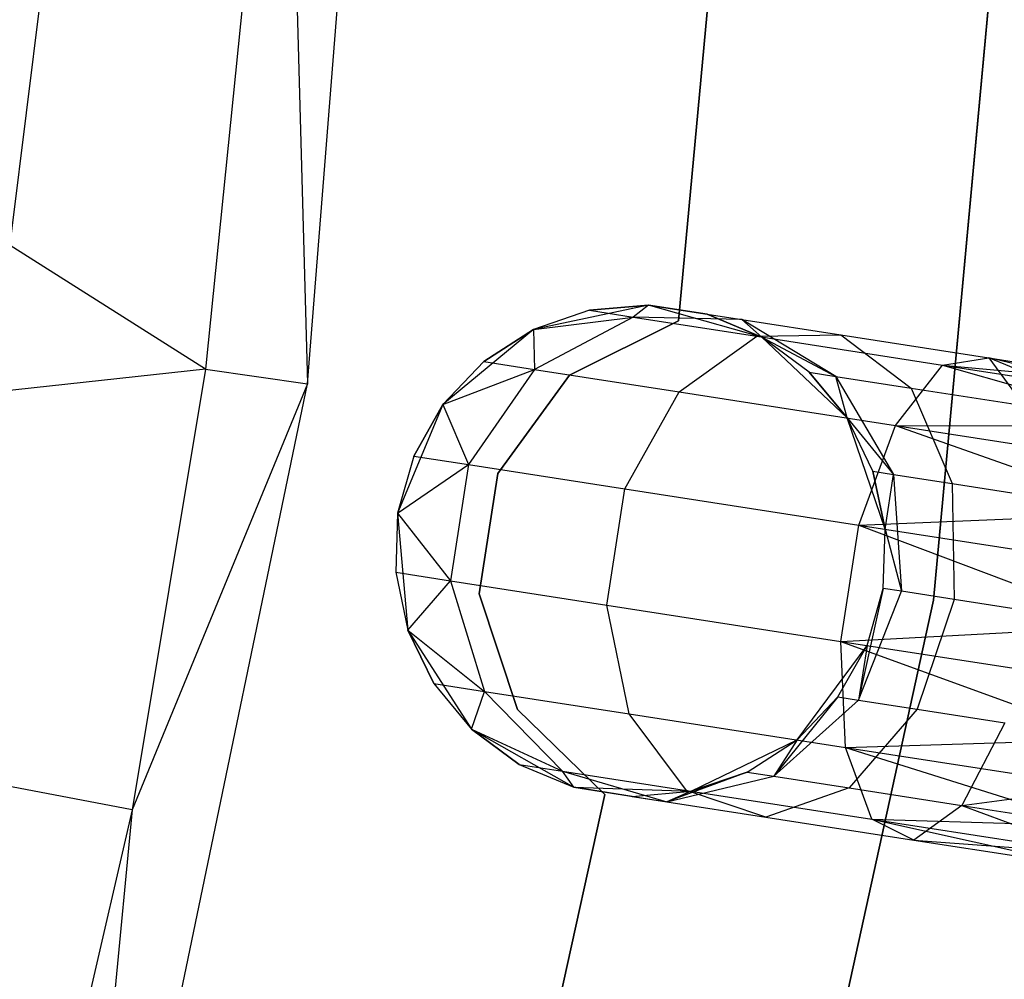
# Model space of a CAD drawing. Extents: x -189 to 189, y -189 to 189.
# Tile 225 of 256: x 38.23 to 42.24, y -8.12 to -4.21. Entities that reach past the tile are written whole.
import ezdxf

# ---------------------------------------------------------------- set-up
doc = ezdxf.new("R2010")
doc.units = 0
doc.header["$LTSCALE"] = 25.4
doc.layers.get('0').update_dxf_attribs({"linetype": 'CONTINUOUS'})

# ---------------------------------------------------------------- blocks, each defined once
blk = doc.blocks.new('NL2500012474_STL')
at = {"color": 0}
for p, q in [((230.7171, -5.6371, 149), (231.1122, -0.6545, 149)), ((230.7171, -5.6371, 149), (231.1122, -0.6545, 149)), ((233.747, -1.3134, 186), (233.2647, -6.5176, 186)), ((233.2647, -6.5176, 178.5), (233.747, -1.3134, 178.5)), ((233.2647, -6.5176, 178.5), (233.747, -1.3134, 178.5)), ((233.747, -1.3134, 186), (233.2647, -6.5176, 186)), ((230.3023, -5.5778, 173.0052), (224.6438, -2.0044, 179)), ((230.3023, -5.5778, 173.0052), (224.6438, -2.0044, 179)), ((232.5167, -2.2606, 185), (232.2267, -5.3814, 185)), ((232.2267, -5.3814, 183), (232.5167, -2.2606, 183)), ((232.2267, -5.3814, 183), (232.5167, -2.2606, 183)), ((232.5167, -2.2606, 185), (232.2267, -5.3814, 185)), ((229.8481, -2.3165, 149), (229.2363, -7.2248, 149)), ((229.8481, -2.3165, 149), (229.2363, -7.2248, 149)), ((230.6279, -2.3633, 173.0052), (230.3023, -5.5778, 173.0052)), ((230.6279, -2.3633, 173.0052), (230.3023, -5.5778, 173.0052)), ((230.6279, -2.3633, 173.0052), (230.7171, -5.6371, 149)), ((230.6279, -2.3633, 173.0052), (230.7171, -5.6371, 149)), ((232.1054, -5.3174, 185), (231.6371, -5.4165, 185)), ((232.1054, -5.3174, 185), (231.6371, -5.4165, 185)), ((232.1054, -5.3174, 179.5), (231.8652, -5.3385, 179.5)), ((231.8652, -5.3385, 179.5), (232.1054, -5.3174, 185)), ((231.8652, -5.3385, 179.5), (232.1054, -5.3174, 185)), ((232.1054, -5.3174, 179.5), (231.8652, -5.3385, 179.5)), ((232.1054, -5.3174, 179.5), (232.0423, -5.366, 178.599)), ((232.1054, -5.3174, 179.5), (232.0423, -5.366, 178.599)), ((232.566, -5.4473, 185), (232.1054, -5.3174, 185)), ((232.3436, -5.3544, 179.5), (232.1054, -5.3174, 185)), ((232.566, -5.4473, 185), (232.1054, -5.3174, 185)), ((232.3436, -5.3544, 179.5), (232.1054, -5.3174, 185)), ((232.1054, -5.3174, 179.5), (232.485, -5.3763, 178.7808)), ((232.1054, -5.3174, 179.5), (232.1054, -5.3174, 185)), ((232.1054, -5.3174, 179.5), (232.1054, -5.3174, 185)), ((232.1054, -5.3174, 179.5), (232.485, -5.3763, 178.7808)), ((231.8652, -5.3385, 179.5), (231.6371, -5.4165, 185)), ((231.8652, -5.3385, 179.5), (231.6371, -5.4165, 179.5)), ((231.8652, -5.3385, 179.5), (231.6371, -5.4165, 185)), ((231.8652, -5.3385, 179.5), (231.6371, -5.4165, 179.5)), ((231.6371, -5.4165, 179.5), (232.0423, -5.366, 178.599)), ((231.6371, -5.4165, 179.5), (232.0423, -5.366, 178.599)), ((232.0423, -5.366, 178.599), (231.641, -5.5789, 178.4482)), ((232.0423, -5.366, 178.599), (231.641, -5.5789, 178.4482)), ((231.8652, -5.3385, 179.5), (232.0423, -5.366, 178.599)), ((231.8652, -5.3385, 179.5), (232.0423, -5.366, 178.599)), ((232.485, -5.3763, 178.7808), (232.0423, -5.366, 178.599)), ((232.0423, -5.366, 178.599), (232.5467, -5.4443, 177.8351)), ((232.0423, -5.366, 178.599), (232.5467, -5.4443, 177.8351)), ((232.485, -5.3763, 178.7808), (232.0423, -5.366, 178.599)), ((232.566, -5.4473, 179.5), (232.3436, -5.3544, 179.5)), ((232.3436, -5.3544, 179.5), (232.566, -5.4473, 185)), ((232.3436, -5.3544, 179.5), (232.566, -5.4473, 185)), ((232.3436, -5.3544, 179.5), (232.485, -5.3763, 178.7808)), ((232.3436, -5.3544, 179.5), (232.485, -5.3763, 178.7808)), ((232.566, -5.4473, 179.5), (232.3436, -5.3544, 179.5)), ((232.2267, -5.3814, 185), (231.7835, -5.603, 185)), ((231.7835, -5.603, 183), (232.2267, -5.3814, 183)), ((231.7835, -5.603, 183), (232.2267, -5.3814, 183)), ((232.2267, -5.3814, 185), (231.7835, -5.603, 185)), ((232.2267, -5.3814, 185), (232.2267, -5.3814, 183)), ((232.2267, -5.3814, 185), (232.2267, -5.3814, 183)), ((232.566, -5.4473, 179.5), (232.485, -5.3763, 178.7808)), ((232.566, -5.4473, 179.5), (232.485, -5.3763, 178.7808)), ((232.8675, -5.6075, 178.952), (232.485, -5.3763, 178.7808)), ((232.485, -5.3763, 178.7808), (232.8876, -5.4388, 178.171)), ((232.485, -5.3763, 178.7808), (232.8876, -5.4388, 178.171)), ((232.8675, -5.6075, 178.952), (232.485, -5.3763, 178.7808)), ((231.6371, -5.4165, 185), (231.2685, -5.7218, 185)), ((231.6371, -5.4165, 185), (231.2685, -5.7218, 185)), ((231.6371, -5.4165, 179.5), (231.4343, -5.5468, 179.5)), ((231.4343, -5.5468, 179.5), (231.6371, -5.4165, 185)), ((231.4343, -5.5468, 179.5), (231.6371, -5.4165, 185)), ((231.6371, -5.4165, 179.5), (231.4343, -5.5468, 179.5)), ((231.6371, -5.4165, 179.5), (231.6371, -5.4165, 185)), ((231.6371, -5.4165, 179.5), (231.6371, -5.4165, 185)), ((231.6371, -5.4165, 179.5), (231.641, -5.5789, 178.4482)), ((231.6371, -5.4165, 179.5), (231.641, -5.5789, 178.4482)), ((232.2298, -5.6702, 177.5565), (232.5467, -5.4443, 177.8351)), ((232.2298, -5.6702, 177.5565), (232.5467, -5.4443, 177.8351)), ((232.5467, -5.4443, 177.8351), (232.8876, -5.4388, 178.171)), ((232.5467, -5.4443, 177.8351), (232.8876, -5.4388, 178.171)), ((232.5467, -5.4443, 177.8351), (233.3016, -5.5615, 177.3246)), ((232.5467, -5.4443, 177.8351), (233.3016, -5.5615, 177.3246)), ((232.9136, -5.7764, 185), (232.566, -5.4473, 185)), ((232.7598, -5.5907, 179.5), (232.566, -5.4473, 185)), ((232.9136, -5.7764, 185), (232.566, -5.4473, 185)), ((232.7598, -5.5907, 179.5), (232.566, -5.4473, 179.5)), ((232.566, -5.4473, 179.5), (232.566, -5.4473, 185)), ((232.7598, -5.5907, 179.5), (232.566, -5.4473, 185)), ((232.566, -5.4473, 179.5), (232.566, -5.4473, 185)), ((232.566, -5.4473, 179.5), (232.8675, -5.6075, 178.952)), ((232.7598, -5.5907, 179.5), (232.566, -5.4473, 179.5)), ((232.566, -5.4473, 179.5), (232.8675, -5.6075, 178.952)), ((232.8876, -5.4388, 178.171), (233.4901, -5.5323, 177.7636)), ((232.8876, -5.4388, 178.171), (233.4901, -5.5323, 177.7636)), ((232.8876, -5.4388, 178.171), (233.1742, -5.6551, 178.4875)), ((232.8876, -5.4388, 178.171), (233.1742, -5.6551, 178.4875)), ((231.4343, -5.5468, 179.5), (231.2685, -5.7218, 185)), ((231.4343, -5.5468, 179.5), (231.2685, -5.7218, 179.5)), ((231.4343, -5.5468, 179.5), (231.2685, -5.7218, 185)), ((231.4343, -5.5468, 179.5), (231.2685, -5.7218, 179.5)), ((231.4343, -5.5468, 179.5), (231.641, -5.5789, 178.4482)), ((231.4343, -5.5468, 179.5), (231.641, -5.5789, 178.4482)), ((233.1109, -5.807, 176.9607), (233.3016, -5.5615, 177.3246)), ((233.1109, -5.807, 176.9607), (233.3016, -5.5615, 177.3246)), ((233.3016, -5.5615, 177.3246), (233.4901, -5.5323, 177.7636)), ((233.3016, -5.5615, 177.3246), (233.4901, -5.5323, 177.7636)), ((233.3016, -5.5615, 177.3246), (234.1748, -5.8104, 176.9319)), ((233.3016, -5.5615, 177.3246), (234.1748, -5.8104, 176.9319)), ((233.3016, -5.5615, 177.3246), (234.192, -5.6997, 177.1454)), ((233.3016, -5.5615, 177.3246), (234.192, -5.6997, 177.1454)), ((233.3016, -5.5615, 177.3246), (234.2008, -5.6427, 177.3795)), ((233.3016, -5.5615, 177.3246), (234.2008, -5.6427, 177.3795)), ((233.4901, -5.5323, 177.7636), (234.2008, -5.6427, 177.3795)), ((233.4901, -5.5323, 177.7636), (234.2008, -5.6427, 177.6205)), ((233.4901, -5.5323, 177.7636), (234.2008, -5.6427, 177.3795)), ((234.1748, -5.8104, 178.0681), (233.4901, -5.5323, 177.7636)), ((233.4901, -5.5323, 177.7636), (233.6333, -5.7263, 178.1771)), ((234.1748, -5.8104, 178.0681), (233.4901, -5.5323, 177.7636)), ((234.192, -5.6997, 177.8546), (233.4901, -5.5323, 177.7636)), ((234.192, -5.6997, 177.8546), (233.4901, -5.5323, 177.7636)), ((233.4901, -5.5323, 177.7636), (234.2008, -5.6427, 177.6205)), ((233.4901, -5.5323, 177.7636), (233.6333, -5.7263, 178.1771)), ((230.3023, -5.5778, 173.0052), (224.1147, -6.2498, 179)), ((230.3023, -5.5778, 173.0052), (224.1147, -6.2498, 179)), ((230.3023, -5.5778, 173.0052), (230.0037, -7.3708, 173.0052)), ((230.3023, -5.5778, 173.0052), (230.0037, -7.3708, 173.0052)), ((230.3023, -5.5778, 173.0052), (230.7171, -5.6371, 149)), ((230.3023, -5.5778, 173.0052), (230.7171, -5.6371, 149)), ((231.2685, -5.7218, 179.5), (231.641, -5.5789, 178.4482)), ((231.2685, -5.7218, 179.5), (231.641, -5.5789, 178.4482)), ((231.641, -5.5789, 178.4482), (231.3729, -5.9661, 178.3631)), ((231.641, -5.5789, 178.4482), (231.3729, -5.9661, 178.3631)), ((231.7835, -5.603, 185), (231.4913, -6.0032, 185)), ((231.4913, -6.0032, 183), (231.7835, -5.603, 183)), ((231.4913, -6.0032, 183), (231.7835, -5.603, 183)), ((231.7835, -5.603, 185), (231.4913, -6.0032, 185)), ((231.641, -5.5789, 178.4482), (232.2298, -5.6702, 177.5565)), ((231.641, -5.5789, 178.4482), (232.2298, -5.6702, 177.5565)), ((231.7835, -5.603, 185), (231.7835, -5.603, 183)), ((231.7835, -5.603, 185), (231.7835, -5.603, 183)), ((232.9136, -5.7764, 179.5), (232.7598, -5.5907, 179.5)), ((232.7598, -5.5907, 179.5), (232.9136, -5.7764, 185)), ((232.7598, -5.5907, 179.5), (232.9136, -5.7764, 185)), ((232.7598, -5.5907, 179.5), (232.8675, -5.6075, 178.952)), ((232.7598, -5.5907, 179.5), (232.8675, -5.6075, 178.952)), ((232.9136, -5.7764, 179.5), (232.7598, -5.5907, 179.5)), ((232.8675, -5.6075, 178.952), (233.1742, -5.6551, 178.4875)), ((232.8675, -5.6075, 178.952), (233.1742, -5.6551, 178.4875)), ((232.8675, -5.6075, 178.952), (233.1023, -6.0065, 179.0735)), ((232.9136, -5.7764, 179.5), (232.8675, -5.6075, 178.952)), ((232.9136, -5.7764, 179.5), (232.8675, -5.6075, 178.952)), ((232.8675, -5.6075, 178.952), (233.1023, -6.0065, 179.0735)), ((229.7007, -10.5308, 149), (230.7171, -5.6371, 149)), ((229.7007, -10.5308, 149), (230.7171, -5.6371, 149)), ((230.7171, -5.6371, 149), (230.0037, -7.3708, 173.0052)), ((230.7171, -5.6371, 149), (230.0037, -7.3708, 173.0052)), ((232.0093, -6.0649, 177.3992), (232.2298, -5.6702, 177.5565)), ((232.0093, -6.0649, 177.3992), (232.2298, -5.6702, 177.5565)), ((232.2298, -5.6702, 177.5565), (233.1109, -5.807, 176.9607)), ((232.2298, -5.6702, 177.5565), (233.1109, -5.807, 176.9607)), ((233.1742, -5.6551, 178.4875), (233.6333, -5.7263, 178.1771)), ((233.1742, -5.6551, 178.4875), (233.6333, -5.7263, 178.1771)), ((233.1742, -5.6551, 178.4875), (233.341, -6.0435, 178.7119)), ((233.1742, -5.6551, 178.4875), (233.341, -6.0435, 178.7119)), ((231.2685, -5.7218, 185), (231.084, -6.1635, 185)), ((231.2685, -5.7218, 185), (231.084, -6.1635, 185)), ((231.2685, -5.7218, 179.5), (231.1495, -5.9314, 179.5)), ((231.1495, -5.9314, 179.5), (231.2685, -5.7218, 185)), ((231.1495, -5.9314, 179.5), (231.2685, -5.7218, 185)), ((231.2685, -5.7218, 179.5), (231.1495, -5.9314, 179.5)), ((231.2685, -5.7218, 179.5), (231.2685, -5.7218, 185)), ((231.2685, -5.7218, 179.5), (231.2685, -5.7218, 185)), ((231.2685, -5.7218, 179.5), (231.3729, -5.9661, 178.3631)), ((231.2685, -5.7218, 179.5), (231.3729, -5.9661, 178.3631)), ((233.0684, -6.2293, 185), (232.9136, -5.7764, 185)), ((233.0185, -5.9934, 179.5), (232.9136, -5.7764, 185)), ((233.0684, -6.2293, 185), (232.9136, -5.7764, 185)), ((233.0185, -5.9934, 179.5), (232.9136, -5.7764, 179.5)), ((232.9136, -5.7764, 179.5), (232.9136, -5.7764, 185)), ((233.0185, -5.9934, 179.5), (232.9136, -5.7764, 185)), ((232.9136, -5.7764, 179.5), (232.9136, -5.7764, 185)), ((232.9136, -5.7764, 179.5), (233.1023, -6.0065, 179.0735)), ((232.9136, -5.7764, 179.5), (233.1023, -6.0065, 179.0735)), ((233.0185, -5.9934, 179.5), (232.9136, -5.7764, 179.5)), ((232.9618, -6.2128, 176.7552), (233.1109, -5.807, 176.9607)), ((232.9618, -6.2128, 176.7552), (233.1109, -5.807, 176.9607)), ((233.1109, -5.807, 176.9607), (234.1198, -6.1644, 176.6146)), ((233.1109, -5.807, 176.9607), (234.1198, -6.1644, 176.6146)), ((233.1109, -5.807, 176.9607), (234.1503, -5.9684, 176.7515)), ((233.1109, -5.807, 176.9607), (234.1503, -5.9684, 176.7515)), ((233.1109, -5.807, 176.9607), (234.1748, -5.8104, 176.9319)), ((233.1109, -5.807, 176.9607), (234.1748, -5.8104, 176.9319)), ((231.1495, -5.9314, 179.5), (231.084, -6.1635, 185)), ((231.1495, -5.9314, 179.5), (231.084, -6.1635, 185)), ((231.1495, -5.9314, 179.5), (231.084, -6.1635, 179.5)), ((231.1495, -5.9314, 179.5), (231.084, -6.1635, 179.5)), ((231.1495, -5.9314, 179.5), (231.3729, -5.9661, 178.3631)), ((231.1495, -5.9314, 179.5), (231.3729, -5.9661, 178.3631)), ((231.084, -6.1635, 179.5), (231.3729, -5.9661, 178.3631)), ((231.084, -6.1635, 179.5), (231.3729, -5.9661, 178.3631)), ((231.3729, -5.9661, 178.3631), (231.2995, -6.4391, 178.3631)), ((231.3729, -5.9661, 178.3631), (231.2995, -6.4391, 178.3631)), ((231.3729, -5.9661, 178.3631), (232.0093, -6.0649, 177.3992)), ((231.3729, -5.9661, 178.3631), (232.0093, -6.0649, 177.3992)), ((231.4913, -6.0032, 185), (231.4152, -6.4928, 185)), ((231.4152, -6.4928, 183), (231.4913, -6.0032, 183)), ((231.4152, -6.4928, 183), (231.4913, -6.0032, 183)), ((231.4913, -6.0032, 185), (231.4152, -6.4928, 185)), ((231.4913, -6.0032, 185), (231.4913, -6.0032, 183)), ((231.4913, -6.0032, 185), (231.4913, -6.0032, 183)), ((233.0684, -6.2293, 179.5), (233.0185, -5.9934, 179.5)), ((233.0185, -5.9934, 179.5), (233.0684, -6.2293, 185)), ((233.0185, -5.9934, 179.5), (233.0684, -6.2293, 185)), ((233.0185, -5.9934, 179.5), (233.1023, -6.0065, 179.0735)), ((233.0185, -5.9934, 179.5), (233.1023, -6.0065, 179.0735)), ((233.0684, -6.2293, 179.5), (233.0185, -5.9934, 179.5)), ((233.0684, -6.2293, 179.5), (233.1023, -6.0065, 179.0735)), ((233.0684, -6.2293, 179.5), (233.1023, -6.0065, 179.0735)), ((233.1023, -6.0065, 179.0735), (233.341, -6.0435, 178.7119)), ((233.1023, -6.0065, 179.0735), (233.341, -6.0435, 178.7119)), ((233.1023, -6.0065, 179.0735), (233.1356, -6.4819, 179.1173)), ((233.1023, -6.0065, 179.0735), (233.1356, -6.4819, 179.1173)), ((233.341, -6.0435, 178.7119), (233.6983, -6.099, 178.4703)), ((233.341, -6.0435, 178.7119), (233.6983, -6.099, 178.4703)), ((233.341, -6.0435, 178.7119), (233.3498, -6.5152, 178.7929)), ((233.341, -6.0435, 178.7119), (233.3498, -6.5152, 178.7929)), ((231.9359, -6.5379, 177.3992), (232.0093, -6.0649, 177.3992)), ((231.9359, -6.5379, 177.3992), (232.0093, -6.0649, 177.3992)), ((232.0093, -6.0649, 177.3992), (232.9618, -6.2128, 176.7552)), ((232.0093, -6.0649, 177.3992), (232.9618, -6.2128, 176.7552)), ((231.084, -6.1635, 185), (231.076, -6.4044, 179.5)), ((231.084, -6.1635, 179.5), (231.076, -6.4044, 179.5)), ((231.084, -6.1635, 185), (231.076, -6.4044, 179.5)), ((231.084, -6.1635, 179.5), (231.076, -6.4044, 179.5)), ((231.084, -6.1635, 185), (231.1259, -6.6403, 185)), ((231.084, -6.1635, 185), (231.1259, -6.6403, 185)), ((231.084, -6.1635, 179.5), (231.084, -6.1635, 185)), ((231.084, -6.1635, 179.5), (231.084, -6.1635, 185)), ((231.084, -6.1635, 179.5), (231.2995, -6.4391, 178.3631)), ((231.084, -6.1635, 179.5), (231.2995, -6.4391, 178.3631)), ((232.9618, -6.2128, 176.7552), (234.1198, -6.1644, 176.6146)), ((232.9618, -6.2128, 176.7552), (234.1198, -6.1644, 176.6146)), ((230.0037, -7.3708, 173.0052), (224.1147, -6.2498, 179)), ((230.0037, -7.3708, 173.0052), (224.1147, -6.2498, 179)), ((232.8884, -6.6857, 176.7552), (232.9618, -6.2128, 176.7552)), ((232.8884, -6.6857, 176.7552), (232.9618, -6.2128, 176.7552)), ((232.9618, -6.2128, 176.7552), (234.0485, -6.6236, 176.5)), ((232.9618, -6.2128, 176.7552), (234.0485, -6.6236, 176.5)), ((232.9618, -6.2128, 176.7552), (234.0853, -6.3871, 176.5291)), ((232.9618, -6.2128, 176.7552), (234.0853, -6.3871, 176.5291)), ((233.0604, -6.4702, 185), (233.0684, -6.2293, 185)), ((233.0604, -6.4702, 179.5), (233.0684, -6.2293, 179.5)), ((233.0604, -6.4702, 185), (233.0684, -6.2293, 185)), ((233.0604, -6.4702, 179.5), (233.0684, -6.2293, 179.5)), ((233.0684, -6.2293, 179.5), (233.0684, -6.2293, 185)), ((233.0684, -6.2293, 179.5), (233.0684, -6.2293, 185)), ((233.0684, -6.2293, 179.5), (233.1356, -6.4819, 179.1173)), ((233.0684, -6.2293, 179.5), (233.1356, -6.4819, 179.1173)), ((231.076, -6.4044, 179.5), (231.1259, -6.6403, 185)), ((231.076, -6.4044, 179.5), (231.1259, -6.6403, 179.5)), ((231.076, -6.4044, 179.5), (231.1259, -6.6403, 185)), ((231.076, -6.4044, 179.5), (231.1259, -6.6403, 179.5)), ((231.076, -6.4044, 179.5), (231.2995, -6.4391, 178.3631)), ((231.076, -6.4044, 179.5), (231.2995, -6.4391, 178.3631)), ((231.1259, -6.6403, 179.5), (231.2995, -6.4391, 178.3631)), ((231.1259, -6.6403, 179.5), (231.2995, -6.4391, 178.3631)), ((231.2995, -6.4391, 178.3631), (231.4376, -6.8894, 178.4482)), ((231.2995, -6.4391, 178.3631), (231.4376, -6.8894, 178.4482)), ((231.2995, -6.4391, 178.3631), (231.9359, -6.5379, 177.3992)), ((231.2995, -6.4391, 178.3631), (231.9359, -6.5379, 177.3992)), ((233.0604, -6.4702, 179.5), (232.9597, -6.9249, 179.0735)), ((233.0604, -6.4702, 179.5), (232.9597, -6.9249, 179.0735)), ((232.9597, -6.9249, 179.0735), (233.1356, -6.4819, 179.1173)), ((232.9597, -6.9249, 179.0735), (233.1356, -6.4819, 179.1173)), ((232.9949, -6.7023, 185), (233.0604, -6.4702, 185)), ((232.9949, -6.7023, 179.5), (233.0604, -6.4702, 179.5)), ((232.9949, -6.7023, 185), (233.0604, -6.4702, 185)), ((232.9949, -6.7023, 179.5), (233.0604, -6.4702, 179.5)), ((233.0604, -6.4702, 179.5), (233.0604, -6.4702, 185)), ((233.0604, -6.4702, 179.5), (233.0604, -6.4702, 185)), ((233.1356, -6.4819, 179.1173), (233.0604, -6.4702, 179.5)), ((233.1356, -6.4819, 179.1173), (233.0604, -6.4702, 179.5)), ((233.3498, -6.5152, 178.7929), (233.1356, -6.4819, 179.1173)), ((233.3498, -6.5152, 178.7929), (233.1356, -6.4819, 179.1173)), ((231.4152, -6.4928, 185), (231.4152, -6.4928, 183)), ((231.4152, -6.4928, 185), (231.4152, -6.4928, 183)), ((231.4152, -6.4928, 185), (231.5721, -6.9629, 185)), ((231.5721, -6.9629, 183), (231.4152, -6.4928, 183)), ((231.5721, -6.9629, 183), (231.4152, -6.4928, 183)), ((231.4152, -6.4928, 185), (231.5721, -6.9629, 185)), ((233.2647, -6.5176, 186), (232.1466, -11.6231, 186)), ((232.1466, -11.6231, 178.5), (233.2647, -6.5176, 178.5)), ((232.1466, -11.6231, 178.5), (233.2647, -6.5176, 178.5)), ((233.2647, -6.5176, 186), (232.1466, -11.6231, 186)), ((233.3498, -6.5152, 178.7929), (233.1985, -6.962, 178.7119)), ((233.3498, -6.5152, 178.7929), (233.1985, -6.962, 178.7119)), ((233.2647, -6.5176, 178.5), (233.2647, -6.5176, 186)), ((233.2647, -6.5176, 178.5), (233.2647, -6.5176, 186)), ((233.6704, -6.5649, 178.5761), (233.3498, -6.5152, 178.7929)), ((233.6704, -6.5649, 178.5761), (233.3498, -6.5152, 178.7929)), ((232.0263, -6.9808, 177.5565), (231.9359, -6.5379, 177.3992)), ((231.9359, -6.5379, 177.3992), (232.8884, -6.6857, 176.7552)), ((231.9359, -6.5379, 177.3992), (232.8884, -6.6857, 176.7552)), ((232.0263, -6.9808, 177.5565), (231.9359, -6.5379, 177.3992)), ((231.1259, -6.6403, 185), (231.3846, -7.043, 185)), ((231.1259, -6.6403, 179.5), (231.1259, -6.6403, 185)), ((231.1259, -6.6403, 179.5), (231.1259, -6.6403, 185)), ((231.1259, -6.6403, 179.5), (231.2308, -6.8573, 179.5)), ((231.2308, -6.8573, 179.5), (231.1259, -6.6403, 185)), ((231.2308, -6.8573, 179.5), (231.1259, -6.6403, 185)), ((231.1259, -6.6403, 185), (231.3846, -7.043, 185)), ((231.1259, -6.6403, 179.5), (231.2308, -6.8573, 179.5)), ((231.1259, -6.6403, 179.5), (231.4376, -6.8894, 178.4482)), ((231.1259, -6.6403, 179.5), (231.4376, -6.8894, 178.4482)), ((232.8884, -6.6857, 176.7552), (234.0485, -6.6236, 176.5)), ((232.8884, -6.6857, 176.7552), (234.0485, -6.6236, 176.5)), ((232.9075, -7.1176, 176.9607), (232.8884, -6.6857, 176.7552)), ((232.8884, -6.6857, 176.7552), (233.9772, -7.0829, 176.6146)), ((232.8884, -6.6857, 176.7552), (233.9772, -7.0829, 176.6146)), ((232.8884, -6.6857, 176.7552), (234.0118, -6.8601, 176.5291)), ((232.8884, -6.6857, 176.7552), (234.0118, -6.8601, 176.5291)), ((232.9075, -7.1176, 176.9607), (232.8884, -6.6857, 176.7552)), ((232.7101, -7.0869, 185), (232.9949, -6.7023, 185)), ((232.7101, -7.0869, 185), (232.9949, -6.7023, 185)), ((232.8759, -6.9119, 179.5), (232.9949, -6.7023, 185)), ((232.8759, -6.9119, 179.5), (232.9949, -6.7023, 185)), ((232.8759, -6.9119, 179.5), (232.9949, -6.7023, 179.5)), ((232.8759, -6.9119, 179.5), (232.9949, -6.7023, 179.5)), ((232.9949, -6.7023, 179.5), (232.9597, -6.9249, 179.0735)), ((232.9949, -6.7023, 179.5), (232.9597, -6.9249, 179.0735)), ((232.9949, -6.7023, 179.5), (232.9949, -6.7023, 185)), ((232.9949, -6.7023, 179.5), (232.9949, -6.7023, 185)), ((231.2308, -6.8573, 179.5), (231.3846, -7.043, 185)), ((231.2308, -6.8573, 179.5), (231.3846, -7.043, 179.5)), ((231.2308, -6.8573, 179.5), (231.3846, -7.043, 185)), ((231.2308, -6.8573, 179.5), (231.3846, -7.043, 179.5)), ((231.2308, -6.8573, 179.5), (231.4376, -6.8894, 178.4482)), ((231.2308, -6.8573, 179.5), (231.4376, -6.8894, 178.4482)), ((231.3846, -7.043, 179.5), (231.4376, -6.8894, 178.4482)), ((231.3846, -7.043, 179.5), (231.4376, -6.8894, 178.4482)), ((231.4376, -6.8894, 178.4482), (231.7555, -7.2139, 178.599)), ((231.4376, -6.8894, 178.4482), (231.7555, -7.2139, 178.599)), ((231.4376, -6.8894, 178.4482), (232.0263, -6.9808, 177.5565)), ((231.4376, -6.8894, 178.4482), (232.0263, -6.9808, 177.5565)), ((232.8759, -6.9119, 179.5), (232.615, -7.2339, 178.952)), ((232.8759, -6.9119, 179.5), (232.615, -7.2339, 178.952)), ((232.615, -7.2339, 178.952), (232.9597, -6.9249, 179.0735)), ((232.615, -7.2339, 178.952), (232.9597, -6.9249, 179.0735)), ((232.7101, -7.0869, 179.5), (232.8759, -6.9119, 179.5)), ((232.8759, -6.9119, 179.5), (232.7101, -7.0869, 185)), ((232.8759, -6.9119, 179.5), (232.7101, -7.0869, 185)), ((232.7101, -7.0869, 179.5), (232.8759, -6.9119, 179.5)), ((232.8759, -6.9119, 179.5), (232.9597, -6.9249, 179.0735)), ((232.8759, -6.9119, 179.5), (232.9597, -6.9249, 179.0735)), ((232.9597, -6.9249, 179.0735), (233.1985, -6.962, 178.7119)), ((232.9597, -6.9249, 179.0735), (233.1985, -6.962, 178.7119)), ((231.5721, -6.9629, 185), (231.5721, -6.9629, 183)), ((231.5721, -6.9629, 185), (231.5721, -6.9629, 183)), ((231.5721, -6.9629, 185), (231.927, -7.3086, 185)), ((231.927, -7.3086, 183), (231.5721, -6.9629, 183)), ((231.927, -7.3086, 183), (231.5721, -6.9629, 183)), ((231.5721, -6.9629, 185), (231.927, -7.3086, 185)), ((233.1985, -6.962, 178.7119), (232.9218, -7.2816, 178.4875)), ((233.1985, -6.962, 178.7119), (232.9218, -7.2816, 178.4875)), ((233.1985, -6.962, 178.7119), (233.5558, -7.0174, 178.4703)), ((233.1985, -6.962, 178.7119), (233.5558, -7.0174, 178.4703)), ((232.2599, -7.2922, 177.8351), (232.0263, -6.9808, 177.5565)), ((232.0263, -6.9808, 177.5565), (232.9075, -7.1176, 176.9607)), ((232.0263, -6.9808, 177.5565), (232.9075, -7.1176, 176.9607)), ((232.2599, -7.2922, 177.8351), (232.0263, -6.9808, 177.5565)), ((231.3846, -7.043, 185), (231.8008, -7.2793, 185)), ((231.3846, -7.043, 179.5), (231.3846, -7.043, 185)), ((231.3846, -7.043, 179.5), (231.3846, -7.043, 185)), ((231.3846, -7.043, 179.5), (231.5784, -7.1864, 179.5)), ((231.5784, -7.1864, 179.5), (231.3846, -7.043, 185)), ((231.5784, -7.1864, 179.5), (231.3846, -7.043, 185)), ((231.3846, -7.043, 185), (231.8008, -7.2793, 185)), ((231.3846, -7.043, 179.5), (231.5784, -7.1864, 179.5)), ((231.3846, -7.043, 179.5), (231.7555, -7.2139, 178.599)), ((231.3846, -7.043, 179.5), (231.7555, -7.2139, 178.599)), ((233.5558, -7.0174, 178.4703), (233.3808, -7.3528, 178.1771)), ((233.5558, -7.0174, 178.4703), (233.3808, -7.3528, 178.1771)), ((232.2792, -7.2952, 185), (232.7101, -7.0869, 185)), ((232.2792, -7.2952, 185), (232.7101, -7.0869, 185)), ((232.5073, -7.2172, 179.5), (232.7101, -7.0869, 185)), ((232.5073, -7.2172, 179.5), (232.7101, -7.0869, 179.5)), ((232.5073, -7.2172, 179.5), (232.7101, -7.0869, 185)), ((232.5073, -7.2172, 179.5), (232.7101, -7.0869, 179.5)), ((232.7101, -7.0869, 179.5), (232.615, -7.2339, 178.952)), ((232.7101, -7.0869, 179.5), (232.615, -7.2339, 178.952)), ((232.7101, -7.0869, 179.5), (232.7101, -7.0869, 185)), ((232.7101, -7.0869, 179.5), (232.7101, -7.0869, 185)), ((232.9075, -7.1176, 176.9607), (233.9772, -7.0829, 176.6146)), ((232.9075, -7.1176, 176.9607), (233.9772, -7.0829, 176.6146)), ((233.0147, -7.4094, 177.3246), (232.9075, -7.1176, 176.9607)), ((232.9075, -7.1176, 176.9607), (233.9223, -7.4369, 176.9319)), ((232.9075, -7.1176, 176.9607), (233.9223, -7.4369, 176.9319)), ((232.9075, -7.1176, 176.9607), (233.9468, -7.2789, 176.7515)), ((232.9075, -7.1176, 176.9607), (233.9468, -7.2789, 176.7515)), ((233.0147, -7.4094, 177.3246), (232.9075, -7.1176, 176.9607)), ((231.5784, -7.1864, 179.5), (231.8008, -7.2793, 185)), ((231.5784, -7.1864, 179.5), (231.8008, -7.2793, 179.5)), ((231.5784, -7.1864, 179.5), (231.8008, -7.2793, 185)), ((231.5784, -7.1864, 179.5), (231.8008, -7.2793, 179.5)), ((231.5784, -7.1864, 179.5), (231.7555, -7.2139, 178.599)), ((231.5784, -7.1864, 179.5), (231.7555, -7.2139, 178.599)), ((231.8008, -7.2793, 179.5), (231.7555, -7.2139, 178.599)), ((231.7555, -7.2139, 178.599), (232.1804, -7.3382, 178.7808)), ((231.8008, -7.2793, 179.5), (231.7555, -7.2139, 178.599)), ((231.7555, -7.2139, 178.599), (232.1804, -7.3382, 178.7808)), ((231.7555, -7.2139, 178.599), (232.2599, -7.2922, 177.8351)), ((231.7555, -7.2139, 178.599), (232.2599, -7.2922, 177.8351)), ((232.5073, -7.2172, 179.5), (232.1804, -7.3382, 178.7808)), ((232.5073, -7.2172, 179.5), (232.1804, -7.3382, 178.7808)), ((232.1804, -7.3382, 178.7808), (232.615, -7.2339, 178.952)), ((232.1804, -7.3382, 178.7808), (232.615, -7.2339, 178.952)), ((232.2792, -7.2952, 179.5), (232.5073, -7.2172, 179.5)), ((232.5073, -7.2172, 179.5), (232.2792, -7.2952, 185)), ((232.5073, -7.2172, 179.5), (232.2792, -7.2952, 185)), ((232.2792, -7.2952, 179.5), (232.5073, -7.2172, 179.5)), ((232.5073, -7.2172, 179.5), (232.615, -7.2339, 178.952)), ((232.5073, -7.2172, 179.5), (232.615, -7.2339, 178.952)), ((232.615, -7.2339, 178.952), (232.9218, -7.2816, 178.4875)), ((232.615, -7.2339, 178.952), (232.9218, -7.2816, 178.4875)), ((231.8008, -7.2793, 185), (232.2792, -7.2952, 185)), ((231.8008, -7.2793, 179.5), (231.8008, -7.2793, 185)), ((231.8008, -7.2793, 179.5), (231.8008, -7.2793, 185)), ((231.8008, -7.2793, 179.5), (232.1804, -7.3382, 178.7808)), ((232.039, -7.3163, 179.5), (231.8008, -7.2793, 185)), ((232.039, -7.3163, 179.5), (231.8008, -7.2793, 185)), ((231.8008, -7.2793, 185), (232.2792, -7.2952, 185)), ((231.8008, -7.2793, 179.5), (232.1804, -7.3382, 178.7808)), ((232.583, -7.4007, 178.171), (232.2599, -7.2922, 177.8351)), ((232.2599, -7.2922, 177.8351), (233.0147, -7.4094, 177.3246)), ((232.2599, -7.2922, 177.8351), (233.0147, -7.4094, 177.3246)), ((232.583, -7.4007, 178.171), (232.2599, -7.2922, 177.8351)), ((232.9218, -7.2816, 178.4875), (232.583, -7.4007, 178.171)), ((232.9218, -7.2816, 178.4875), (232.583, -7.4007, 178.171)), ((232.9218, -7.2816, 178.4875), (233.3808, -7.3528, 178.1771)), ((232.9218, -7.2816, 178.4875), (233.3808, -7.3528, 178.1771)), ((233.3808, -7.3528, 178.1771), (233.9468, -7.2789, 178.2485)), ((233.3808, -7.3528, 178.1771), (233.9468, -7.2789, 178.2485)), ((231.927, -7.3086, 185), (231.2556, -10.3698, 185)), ((231.2556, -10.3698, 183), (231.927, -7.3086, 183)), ((231.2556, -10.3698, 183), (231.927, -7.3086, 183)), ((231.927, -7.3086, 185), (231.2556, -10.3698, 185)), ((231.927, -7.3086, 185), (231.927, -7.3086, 183)), ((231.927, -7.3086, 185), (231.927, -7.3086, 183)), ((232.039, -7.3163, 179.5), (232.2792, -7.2952, 185)), ((232.039, -7.3163, 179.5), (232.2792, -7.2952, 179.5)), ((232.039, -7.3163, 179.5), (232.2792, -7.2952, 185)), ((232.039, -7.3163, 179.5), (232.2792, -7.2952, 179.5)), ((232.039, -7.3163, 179.5), (232.1804, -7.3382, 178.7808)), ((232.039, -7.3163, 179.5), (232.1804, -7.3382, 178.7808)), ((232.2792, -7.2952, 179.5), (232.1804, -7.3382, 178.7808)), ((232.2792, -7.2952, 179.5), (232.1804, -7.3382, 178.7808)), ((232.2792, -7.2952, 179.5), (232.2792, -7.2952, 185)), ((232.2792, -7.2952, 179.5), (232.2792, -7.2952, 185)), ((230.0037, -7.3708, 173.0052), (229.2966, -10.42, 173.0052)), ((230.0037, -7.3708, 173.0052), (229.2966, -10.42, 173.0052)), ((230.0037, -7.3708, 173.0052), (229.7007, -10.5308, 149)), ((230.0037, -7.3708, 173.0052), (229.7007, -10.5308, 149)), ((232.1804, -7.3382, 178.7808), (232.583, -7.4007, 178.171)), ((232.1804, -7.3382, 178.7808), (232.583, -7.4007, 178.171)), ((233.3808, -7.3528, 178.1771), (233.1855, -7.4943, 177.7636)), ((233.3808, -7.3528, 178.1771), (233.1855, -7.4943, 177.7636)), ((233.3808, -7.3528, 178.1771), (233.9223, -7.4369, 178.0681)), ((233.3808, -7.3528, 178.1771), (233.9223, -7.4369, 178.0681)), ((233.3808, -7.3528, 178.1771), (233.9051, -7.5476, 177.8546)), ((233.3808, -7.3528, 178.1771), (233.9051, -7.5476, 177.8546)), ((232.583, -7.4007, 178.171), (233.1855, -7.4943, 177.7636)), ((232.583, -7.4007, 178.171), (233.1855, -7.4943, 177.7636)), ((233.1855, -7.4943, 177.7636), (233.0147, -7.4094, 177.3246)), ((233.0147, -7.4094, 177.3246), (233.8963, -7.6046, 177.3795)), ((233.0147, -7.4094, 177.3246), (233.8963, -7.6046, 177.3795)), ((233.0147, -7.4094, 177.3246), (233.9051, -7.5476, 177.1454)), ((233.0147, -7.4094, 177.3246), (233.9051, -7.5476, 177.1454)), ((233.0147, -7.4094, 177.3246), (233.9223, -7.4369, 176.9319)), ((233.0147, -7.4094, 177.3246), (233.9223, -7.4369, 176.9319)), ((233.1855, -7.4943, 177.7636), (233.0147, -7.4094, 177.3246)), ((233.1855, -7.4943, 177.7636), (233.9051, -7.5476, 177.8546)), ((233.1855, -7.4943, 177.7636), (233.9051, -7.5476, 177.8546)), ((233.1855, -7.4943, 177.7636), (233.8963, -7.6046, 177.6205)), ((233.1855, -7.4943, 177.7636), (233.8963, -7.6046, 177.3795)), ((233.1855, -7.4943, 177.7636), (233.8963, -7.6046, 177.6205)), ((233.1855, -7.4943, 177.7636), (233.8963, -7.6046, 177.3795))]:
    blk.add_line(p, q, dxfattribs=at)

msp = doc.modelspace()

# ---------------------------------------------------------------- block references
at = {"color": 0}
msp.add_blockref('NL2500012474_STL', (-191.3111, -0.0584, -1716.743), dxfattribs=at)

doc.saveas('drawing.dxf')
